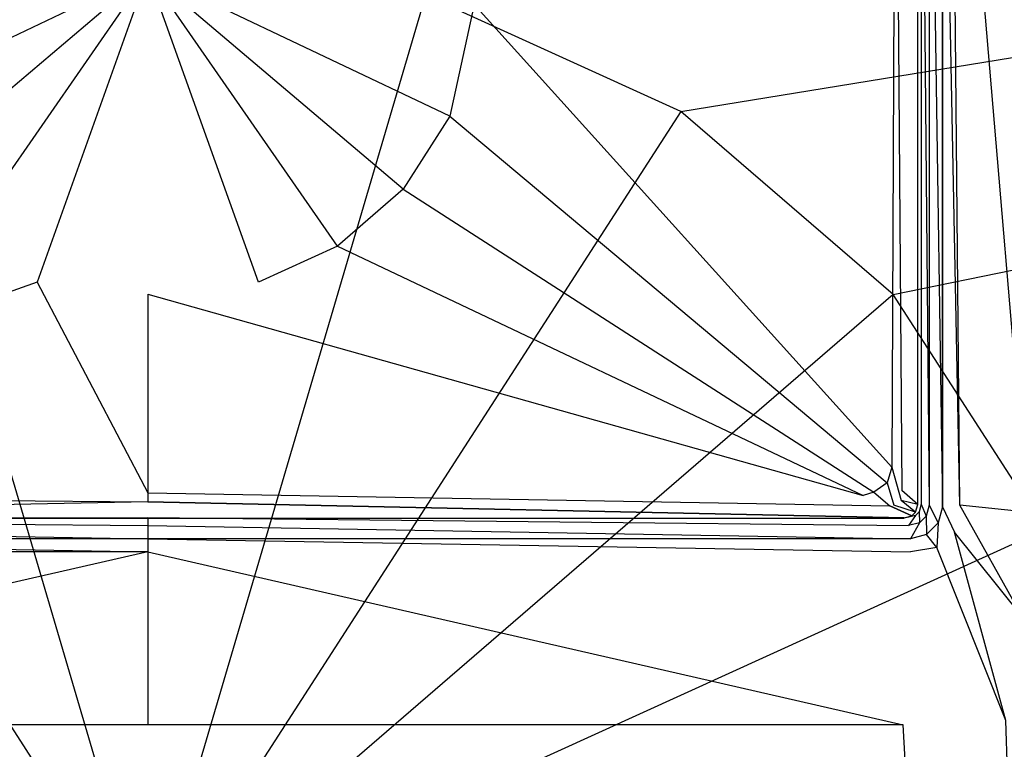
# Model space of a CAD drawing. Extents: x 0 to 1.5, y -0.9 to 0.
# Tile 5 of 8: x 0.73 to 0.86, y -0.19 to -0.1. Entities that reach past the tile are written whole.
import ezdxf

# ---------------------------------------------------------------- set-up
doc = ezdxf.new("R2010")
doc.units = 0
doc.layers.add('L0_ABDCKG_ABLAUF_N_UDA1590ARA21', color=7, linetype='CONTINUOUS')
doc.layers.add('L1_WANNE_N_UDA1590ARA215V___0__', color=7, linetype='CONTINUOUS')

msp = doc.modelspace()

# ---------------------------------------------------------------- linework, layer by layer
at = {"layer": 'L0_ABDCKG_ABLAUF_N_UDA1590ARA21', "color": 8}
for points, invisible_edges in [([(0.84389, -0.052357, 0.006604), (0.844667, -0.15704, 0.006604), (0.844878, -0.046954, 0.006604), (0.84389, -0.052357, 0.006604)], 14), ([(0.846667, -0.046954, 0.004604), (0.844878, -0.046954, 0.006604), (0.844667, -0.15704, 0.006604), (0.846667, -0.046954, 0.004604)], 14), ([(0.846668, -0.158781, 0.004604), (0.846667, -0.046954, 0.004604), (0.844667, -0.15704, 0.006604), (0.846668, -0.158781, 0.004604)], 14), ([(0.846668, -0.158781, 0.004604), (0.846668, -0.047001, 0.002769), (0.846667, -0.046954, 0.004604), (0.846668, -0.158781, 0.004604)], 14), ([(0.846668, -0.047001, 0.002769), (0.846668, -0.158781, 0.004604), (0.846668, -0.158796, 0.002769), (0.846668, -0.047001, 0.002769)], 13), ([(0.791002, -0.096044, 0.006604), (0.843412, -0.154123, 0.006604), (0.84389, -0.052357, 0.006604), (0.791002, -0.096044, 0.006604)], 14), ([(0.844667, -0.15704, 0.006604), (0.84389, -0.052357, 0.006604), (0.843412, -0.154123, 0.006604), (0.844667, -0.15704, 0.006604)], 13), ([(0.75, -0.092028, 0.006604), (0.708998, -0.096044, 0.006604), (0.712068, -0.110038, 0.006604), (0.75, -0.092028, 0.006604)], 14), ([(0.75, -0.092028, 0.006604), (0.712068, -0.110038, 0.006604), (0.717947, -0.119222, 0.006604), (0.75, -0.092028, 0.006604)], 14), ([(0.75, -0.092028, 0.006604), (0.717947, -0.119222, 0.006604), (0.726195, -0.12636, 0.006604), (0.75, -0.092028, 0.006604)], 14), ([(0.75, -0.092028, 0.006604), (0.726195, -0.12636, 0.006604), (0.736099, -0.130877, 0.006604), (0.75, -0.092028, 0.006604)], 14), ([(0.75, -0.092028, 0.006604), (0.736099, -0.130877, 0.006604), (0.75, -0.132407, 0.006604), (0.75, -0.092028, 0.006604)], 14), ([(0.791002, -0.096044, 0.006604), (0.75, -0.092028, 0.006604), (0.787932, -0.110038, 0.006604), (0.791002, -0.096044, 0.006604)], 14), ([(0.763901, -0.130877, 0.006604), (0.75, -0.092028, 0.006604), (0.75, -0.132407, 0.006604), (0.763901, -0.130877, 0.006604)], 14), ([(0.787932, -0.110038, 0.006604), (0.75, -0.092028, 0.006604), (0.782053, -0.119222, 0.006604), (0.787932, -0.110038, 0.006604)], 14), ([(0.782053, -0.119222, 0.006604), (0.75, -0.092028, 0.006604), (0.773805, -0.12636, 0.006604), (0.782053, -0.119222, 0.006604)], 14), ([(0.773805, -0.12636, 0.006604), (0.75, -0.092028, 0.006604), (0.763901, -0.130877, 0.006604), (0.773805, -0.12636, 0.006604)], 14), ([(0.843412, -0.154123, 0.006604), (0.791002, -0.096044, 0.006604), (0.787932, -0.110038, 0.006604), (0.843412, -0.154123, 0.006604)], 13), ([(0.842831, -0.156054, 0.006604), (0.787932, -0.110038, 0.006604), (0.782053, -0.119222, 0.006604), (0.842831, -0.156054, 0.006604)], 13), ([(0.787932, -0.110038, 0.006604), (0.842831, -0.156054, 0.006604), (0.843412, -0.154123, 0.006604), (0.787932, -0.110038, 0.006604)], 14), ([(0.841175, -0.157222, 0.006604), (0.782053, -0.119222, 0.006604), (0.773805, -0.12636, 0.006604), (0.841175, -0.157222, 0.006604)], 13), ([(0.782053, -0.119222, 0.006604), (0.841175, -0.157222, 0.006604), (0.842831, -0.156054, 0.006604), (0.782053, -0.119222, 0.006604)], 14), ([(0.726195, -0.12636, 0.006604), (0.660161, -0.157672, 0.006604), (0.736099, -0.130877, 0.006604), (0.726195, -0.12636, 0.006604)], 14), ([(0.839839, -0.157672, 0.006604), (0.773805, -0.12636, 0.006604), (0.763901, -0.130877, 0.006604), (0.839839, -0.157672, 0.006604)], 13), ([(0.773805, -0.12636, 0.006604), (0.839839, -0.157672, 0.006604), (0.841175, -0.157222, 0.006604), (0.773805, -0.12636, 0.006604)], 14), ([(0.75, -0.157337, 0.006604), (0.736099, -0.130877, 0.006604), (0.660161, -0.157672, 0.006604), (0.75, -0.157337, 0.006604)], 13), ([(0.736099, -0.130877, 0.006604), (0.75, -0.157337, 0.006604), (0.75, -0.132407, 0.006604), (0.736099, -0.130877, 0.006604)], 14), ([(0.75, -0.132407, 0.006604), (0.839839, -0.157672, 0.006604), (0.763901, -0.130877, 0.006604), (0.75, -0.132407, 0.006604)], 14), ([(0.839839, -0.157672, 0.006604), (0.75, -0.132407, 0.006604), (0.75, -0.157337, 0.006604), (0.839839, -0.157672, 0.006604)], 13), ([(0.844613, -0.158284, 0.006604), (0.843412, -0.154123, 0.006604), (0.842831, -0.156054, 0.006604), (0.844613, -0.158284, 0.006604)], 13), ([(0.843412, -0.154123, 0.006604), (0.844613, -0.158284, 0.006604), (0.844667, -0.15704, 0.006604), (0.843412, -0.154123, 0.006604)], 14), ([(0.843653, -0.158886, 0.006604), (0.842831, -0.156054, 0.006604), (0.841175, -0.157222, 0.006604), (0.843653, -0.158886, 0.006604)], 13), ([(0.842831, -0.156054, 0.006604), (0.843653, -0.158886, 0.006604), (0.844613, -0.158284, 0.006604), (0.842831, -0.156054, 0.006604)], 14), ([(0.75, -0.158439, 0.006604), (0.660161, -0.157672, 0.006604), (0.656814, -0.15895, 0.006604), (0.75, -0.158439, 0.006604)], 13), ([(0.660161, -0.157672, 0.006604), (0.75, -0.158439, 0.006604), (0.75, -0.157337, 0.006604), (0.660161, -0.157672, 0.006604)], 14), ([(0.843186, -0.15895, 0.006604), (0.75, -0.157337, 0.006604), (0.75, -0.158439, 0.006604), (0.843186, -0.15895, 0.006604)], 13), ([(0.75, -0.157337, 0.006604), (0.843186, -0.15895, 0.006604), (0.839839, -0.157672, 0.006604), (0.75, -0.157337, 0.006604)], 14), ([(0.843186, -0.15895, 0.006604), (0.841175, -0.157222, 0.006604), (0.839839, -0.157672, 0.006604), (0.843186, -0.15895, 0.006604)], 13), ([(0.841175, -0.157222, 0.006604), (0.843186, -0.15895, 0.006604), (0.843653, -0.158886, 0.006604), (0.841175, -0.157222, 0.006604)], 14), ([(0.846668, -0.158781, 0.004604), (0.844667, -0.15704, 0.006604), (0.844613, -0.158284, 0.006604), (0.846668, -0.158781, 0.004604)], 14), ([(0.656814, -0.15895, 0.006604), (0.655021, -0.160471, 0.004604), (0.75, -0.158439, 0.006604), (0.656814, -0.15895, 0.006604)], 14), ([(0.75, -0.158439, 0.006604), (0.655021, -0.160471, 0.004604), (0.75, -0.160471, 0.004604), (0.75, -0.158439, 0.006604)], 14), ([(0.844979, -0.160471, 0.004604), (0.75, -0.158439, 0.006604), (0.75, -0.160471, 0.004604), (0.844979, -0.160471, 0.004604)], 14), ([(0.75, -0.158439, 0.006604), (0.844979, -0.160471, 0.004604), (0.843186, -0.15895, 0.006604), (0.75, -0.158439, 0.006604)], 14), ([(0.843186, -0.15895, 0.006604), (0.845951, -0.16021, 0.004604), (0.843653, -0.158886, 0.006604), (0.843186, -0.15895, 0.006604)], 14), ([(0.845951, -0.16021, 0.004604), (0.843186, -0.15895, 0.006604), (0.844979, -0.160471, 0.004604), (0.845951, -0.16021, 0.004604)], 14), ([(0.846407, -0.159755, 0.004604), (0.844613, -0.158284, 0.006604), (0.843653, -0.158886, 0.006604), (0.846407, -0.159755, 0.004604)], 14), ([(0.846407, -0.159755, 0.004604), (0.843653, -0.158886, 0.006604), (0.845951, -0.16021, 0.004604), (0.846407, -0.159755, 0.004604)], 14), ([(0.846668, -0.158781, 0.004604), (0.844613, -0.158284, 0.006604), (0.846407, -0.159755, 0.004604), (0.846668, -0.158781, 0.004604)], 14), ([(0.846407, -0.159755, 0.004604), (0.846668, -0.158796, 0.002769), (0.846668, -0.158781, 0.004604), (0.846407, -0.159755, 0.004604)], 14), ([(0.846668, -0.158796, 0.002769), (0.846407, -0.159755, 0.004604), (0.846408, -0.159769, 0.002769), (0.846668, -0.158796, 0.002769)], 13), ([(0.75, -0.160471, 0.004604), (0.655021, -0.160486, 0.002769), (0.75, -0.160486, 0.002769), (0.75, -0.160471, 0.004604)], 13), ([(0.655021, -0.160486, 0.002769), (0.75, -0.160471, 0.004604), (0.655021, -0.160471, 0.004604), (0.655021, -0.160486, 0.002769)], 14), ([(0.844979, -0.160471, 0.004604), (0.75, -0.160486, 0.002769), (0.844979, -0.160486, 0.002769), (0.844979, -0.160471, 0.004604)], 13), ([(0.75, -0.160486, 0.002769), (0.844979, -0.160471, 0.004604), (0.75, -0.160471, 0.004604), (0.75, -0.160486, 0.002769)], 14), ([(0.844979, -0.160471, 0.004604), (0.845952, -0.160225, 0.002769), (0.845951, -0.16021, 0.004604), (0.844979, -0.160471, 0.004604)], 14), ([(0.845952, -0.160225, 0.002769), (0.844979, -0.160471, 0.004604), (0.844979, -0.160486, 0.002769), (0.845952, -0.160225, 0.002769)], 13), ([(0.845951, -0.16021, 0.004604), (0.846408, -0.159769, 0.002769), (0.846407, -0.159755, 0.004604), (0.845951, -0.16021, 0.004604)], 14), ([(0.846408, -0.159769, 0.002769), (0.845951, -0.16021, 0.004604), (0.845952, -0.160225, 0.002769), (0.846408, -0.159769, 0.002769)], 13)]:
    msp.add_3dface(points, dxfattribs=dict(at, invisible_edges=invisible_edges))
at = {"layer": 'L1_WANNE_N_UDA1590ARA215V___0__', "color": 8}
for points, invisible_edges in [([(1.489568, -0.00017), (0.816942, -0.109445), (0.784884, -0.094866), (1.489568, -0.00017)], 13), ([(0.816942, -0.109445), (1.489568, -0.00017), (1.493383, -0.000197), (0.816942, -0.109445)], 14), ([(1.493383, -0.000197), (0.843576, -0.132428), (0.816942, -0.109445), (1.493383, -0.000197)], 13), ([(0.843576, -0.132428), (1.493383, -0.000197), (1.496439, -0.00104), (0.843576, -0.132428)], 14), ([(1.496439, -0.00104), (0.86263, -0.161952), (0.843576, -0.132428), (1.496439, -0.00104)], 13), ([(0.848113, -0.158871, 0.001841), (0.847097, -0.046915, 0.002769), (0.847097, -0.158738, 0.002769), (0.848113, -0.158871, 0.001841)], 13), ([(0.847097, -0.046915, 0.002769), (0.848113, -0.158871, 0.001841), (0.848113, -0.046915, 0.001841), (0.847097, -0.046915, 0.002769)], 14), ([(0.849771, -0.159088, 0.001492), (0.848113, -0.046915, 0.001841), (0.848113, -0.158871, 0.001841), (0.849771, -0.159088, 0.001492)], 13), ([(0.848113, -0.046915, 0.001841), (0.849771, -0.159088, 0.001492), (0.849771, -0.046915, 0.001492), (0.848113, -0.046915, 0.001841)], 14), ([(0.849771, -0.159088, 0.006175), (0.849771, -0.046915, 0.003426), (0.849771, -0.159088, 0.004929), (0.849771, -0.159088, 0.006175)], 13), ([(0.849771, -0.046915, 0.003426), (0.849771, -0.159088, 0.006175), (0.849771, -0.046915, 0.004672), (0.849771, -0.046915, 0.003426)], 14), ([(0.85197, -0.158873, 0.006256), (0.849771, -0.046915, 0.004672), (0.849771, -0.159088, 0.006175), (0.85197, -0.158873, 0.006256)], 14), ([(0.85197, -0.158873, 0.006256), (0.850895, -0.046945, 0.004835), (0.849771, -0.046915, 0.004672), (0.85197, -0.158873, 0.006256)], 14), ([(0.849771, -0.046915, 0.003426), (0.849771, -0.159088, 0.001492), (0.849771, -0.159088, 0.004929), (0.849771, -0.046915, 0.003426)], 13), ([(0.849771, -0.159088, 0.001492), (0.849771, -0.046915, 0.003426), (0.849771, -0.046915, 0.001492), (0.849771, -0.159088, 0.001492)], 14), ([(0.860437, -0.159778, 0.006596), (0.850895, -0.046945, 0.004835), (0.85197, -0.158873, 0.006256), (0.860437, -0.159778, 0.006596)], 14), ([(0.860437, -0.159778, 0.006596), (0.859404, -0.047015, 0.005227), (0.850895, -0.046945, 0.004835), (0.860437, -0.159778, 0.006596)], 14), ([(0.75, -0.213173), (0.715116, -0.094866), (0.75, -0.089871), (0.75, -0.213173)], 14), ([(0.784884, -0.094866), (0.75, -0.213173), (0.75, -0.089871), (0.784884, -0.094866)], 14), ([(0.75, -0.213173), (0.683058, -0.109445), (0.715116, -0.094866), (0.75, -0.213173)], 14), ([(0.816942, -0.109445), (0.75, -0.213173), (0.784884, -0.094866), (0.816942, -0.109445)], 14), ([(0.75, -0.213173), (0.656424, -0.132428), (0.683058, -0.109445), (0.75, -0.213173)], 14), ([(0.843576, -0.132428), (0.75, -0.213173), (0.816942, -0.109445), (0.843576, -0.132428)], 14), ([(0.75, -0.213173), (0.63737, -0.161952), (0.656424, -0.132428), (0.75, -0.213173)], 14), ([(0.86263, -0.161952), (0.75, -0.213173), (0.843576, -0.132428), (0.86263, -0.161952)], 14), ([(0.847746, -0.160234, 0.001841), (0.847097, -0.158738, 0.002769), (0.846836, -0.159711, 0.002769), (0.847746, -0.160234, 0.001841)], 13), ([(0.847097, -0.158738, 0.002769), (0.847746, -0.160234, 0.001841), (0.848113, -0.158871, 0.001841), (0.847097, -0.158738, 0.002769)], 14), ([(0.849232, -0.161088, 0.001492), (0.848113, -0.158871, 0.001841), (0.847746, -0.160234, 0.001841), (0.849232, -0.161088, 0.001492)], 13), ([(0.848113, -0.158871, 0.001841), (0.849232, -0.161088, 0.001492), (0.849771, -0.159088, 0.001492), (0.848113, -0.158871, 0.001841)], 14), ([(0.849232, -0.161088, 0.006191), (0.849771, -0.159088, 0.004929), (0.849232, -0.161088, 0.00495), (0.849232, -0.161088, 0.006191)], 13), ([(0.849771, -0.159088, 0.004929), (0.849232, -0.161088, 0.006191), (0.849771, -0.159088, 0.006175), (0.849771, -0.159088, 0.004929)], 14), ([(0.851308, -0.162264, 0.006272), (0.849771, -0.159088, 0.006175), (0.849232, -0.161088, 0.006191), (0.851308, -0.162264, 0.006272)], 13), ([(0.849232, -0.161088, 0.00495), (0.849771, -0.159088, 0.001492), (0.849232, -0.161088, 0.001492), (0.849232, -0.161088, 0.00495)], 13), ([(0.849771, -0.159088, 0.001492), (0.849232, -0.161088, 0.00495), (0.849771, -0.159088, 0.004929), (0.849771, -0.159088, 0.001492)], 14), ([(0.849771, -0.159088, 0.006175), (0.851308, -0.162264, 0.006272), (0.85197, -0.158873, 0.006256), (0.849771, -0.159088, 0.006175)], 14), ([(0.859786, -0.172828, 0.006611), (0.85197, -0.158873, 0.006256), (0.851308, -0.162264, 0.006272), (0.859786, -0.172828, 0.006611)], 14), ([(0.860437, -0.159778, 0.006596), (0.85197, -0.158873, 0.006256), (0.859786, -0.172828, 0.006611), (0.860437, -0.159778, 0.006596)], 14), ([(0.75, -0.161438, 0.001841), (0.654599, -0.160427, 0.002769), (0.654465, -0.161438, 0.001841), (0.75, -0.161438, 0.001841)], 13), ([(0.654599, -0.160427, 0.002769), (0.75, -0.161438, 0.001841), (0.75, -0.160427, 0.002769), (0.654599, -0.160427, 0.002769)], 14), ([(0.845535, -0.161438, 0.001841), (0.75, -0.160427, 0.002769), (0.75, -0.161438, 0.001841), (0.845535, -0.161438, 0.001841)], 13), ([(0.75, -0.160427, 0.002769), (0.845535, -0.161438, 0.001841), (0.845401, -0.160427, 0.002769), (0.75, -0.160427, 0.002769)], 14), ([(0.845535, -0.161438, 0.001841), (0.846378, -0.160166, 0.002769), (0.845401, -0.160427, 0.002769), (0.845535, -0.161438, 0.001841)], 13), ([(0.846378, -0.160166, 0.002769), (0.845535, -0.161438, 0.001841), (0.846904, -0.161073, 0.001841), (0.846378, -0.160166, 0.002769)], 14), ([(0.846904, -0.161073, 0.001841), (0.846836, -0.159711, 0.002769), (0.846378, -0.160166, 0.002769), (0.846904, -0.161073, 0.001841)], 13), ([(0.846836, -0.159711, 0.002769), (0.846904, -0.161073, 0.001841), (0.847746, -0.160234, 0.001841), (0.846836, -0.159711, 0.002769)], 14), ([(0.847762, -0.162553, 0.001492), (0.847746, -0.160234, 0.001841), (0.846904, -0.161073, 0.001841), (0.847762, -0.162553, 0.001492)], 13), ([(0.847746, -0.160234, 0.001841), (0.847762, -0.162553, 0.001492), (0.849232, -0.161088, 0.001492), (0.847746, -0.160234, 0.001841)], 14), ([(0.75, -0.163089, 0.001492), (0.654465, -0.161438, 0.001841), (0.654247, -0.163089, 0.001492), (0.75, -0.163089, 0.001492)], 13), ([(0.654465, -0.161438, 0.001841), (0.75, -0.163089, 0.001492), (0.75, -0.161438, 0.001841), (0.654465, -0.161438, 0.001841)], 14), ([(0.845753, -0.163089, 0.001492), (0.75, -0.161438, 0.001841), (0.75, -0.163089, 0.001492), (0.845753, -0.163089, 0.001492)], 13), ([(0.75, -0.161438, 0.001841), (0.845753, -0.163089, 0.001492), (0.845535, -0.161438, 0.001841), (0.75, -0.161438, 0.001841)], 14), ([(0.845753, -0.163089, 0.001492), (0.846904, -0.161073, 0.001841), (0.845535, -0.161438, 0.001841), (0.845753, -0.163089, 0.001492)], 13), ([(0.846904, -0.161073, 0.001841), (0.845753, -0.163089, 0.001492), (0.847762, -0.162553, 0.001492), (0.846904, -0.161073, 0.001841)], 14), ([(0.847762, -0.162553, 0.004968), (0.849232, -0.161088, 0.006191), (0.849232, -0.161088, 0.00495), (0.847762, -0.162553, 0.004968)], 13), ([(0.849232, -0.161088, 0.006191), (0.847762, -0.162553, 0.004968), (0.847762, -0.162553, 0.006209), (0.849232, -0.161088, 0.006191)], 14), ([(0.849074, -0.164202, 0.00629), (0.849232, -0.161088, 0.006191), (0.847762, -0.162553, 0.006209), (0.849074, -0.164202, 0.00629)], 13), ([(0.847762, -0.162553, 0.001492), (0.849232, -0.161088, 0.00495), (0.849232, -0.161088, 0.001492), (0.847762, -0.162553, 0.001492)], 13), ([(0.849232, -0.161088, 0.00495), (0.847762, -0.162553, 0.001492), (0.847762, -0.162553, 0.004968), (0.849232, -0.161088, 0.00495)], 14), ([(0.849232, -0.161088, 0.006191), (0.849074, -0.164202, 0.00629), (0.851308, -0.162264, 0.006272), (0.849232, -0.161088, 0.006191)], 14), ([(0.75, -0.213173), (0.627441, -0.195625), (0.63737, -0.161952), (0.75, -0.213173)], 14), ([(0.75, -0.164727, 0.006287), (0.654247, -0.163089, 0.006225), (0.654222, -0.164727, 0.006364), (0.75, -0.164727, 0.006287)], 13), ([(0.654247, -0.163089, 0.006225), (0.75, -0.164727, 0.006287), (0.75, -0.163089, 0.006147), (0.654247, -0.163089, 0.006225)], 14), ([(0.654247, -0.163089, 0.004979), (0.75, -0.163089, 0.001492), (0.654247, -0.163089, 0.001492), (0.654247, -0.163089, 0.004979)], 13), ([(0.75, -0.163089, 0.001492), (0.654247, -0.163089, 0.004979), (0.75, -0.163089, 0.004901), (0.75, -0.163089, 0.001492)], 14), ([(0.654247, -0.163089, 0.004979), (0.75, -0.163089, 0.006147), (0.75, -0.163089, 0.004901), (0.654247, -0.163089, 0.004979)], 13), ([(0.75, -0.163089, 0.006147), (0.654247, -0.163089, 0.004979), (0.654247, -0.163089, 0.006225), (0.75, -0.163089, 0.006147)], 14), ([(0.872559, -0.195625), (0.75, -0.213173), (0.86263, -0.161952), (0.872559, -0.195625)], 14), ([(0.845778, -0.164727, 0.006364), (0.75, -0.163089, 0.006147), (0.75, -0.164727, 0.006287), (0.845778, -0.164727, 0.006364)], 13), ([(0.75, -0.163089, 0.006147), (0.845778, -0.164727, 0.006364), (0.845753, -0.163089, 0.006225), (0.75, -0.163089, 0.006147)], 14), ([(0.75, -0.163089, 0.004901), (0.845753, -0.163089, 0.001492), (0.75, -0.163089, 0.001492), (0.75, -0.163089, 0.004901)], 13), ([(0.845753, -0.163089, 0.001492), (0.75, -0.163089, 0.004901), (0.845753, -0.163089, 0.004979), (0.845753, -0.163089, 0.001492)], 14), ([(0.75, -0.163089, 0.006147), (0.845753, -0.163089, 0.004979), (0.75, -0.163089, 0.004901), (0.75, -0.163089, 0.006147)], 13), ([(0.845753, -0.163089, 0.004979), (0.75, -0.163089, 0.006147), (0.845753, -0.163089, 0.006225), (0.845753, -0.163089, 0.004979)], 14), ([(0.845753, -0.163089, 0.004979), (0.847762, -0.162553, 0.006209), (0.847762, -0.162553, 0.004968), (0.845753, -0.163089, 0.004979)], 13), ([(0.847762, -0.162553, 0.006209), (0.845753, -0.163089, 0.004979), (0.845753, -0.163089, 0.006225), (0.847762, -0.162553, 0.006209)], 14), ([(0.847762, -0.162553, 0.006209), (0.845753, -0.163089, 0.006225), (0.845778, -0.164727, 0.006364), (0.847762, -0.162553, 0.006209)], 14), ([(0.845753, -0.163089, 0.004979), (0.847762, -0.162553, 0.001492), (0.845753, -0.163089, 0.001492), (0.845753, -0.163089, 0.004979)], 13), ([(0.847762, -0.162553, 0.001492), (0.845753, -0.163089, 0.004979), (0.847762, -0.162553, 0.004968), (0.847762, -0.162553, 0.001492)], 14), ([(0.849074, -0.164202, 0.00629), (0.847762, -0.162553, 0.006209), (0.845778, -0.164727, 0.006364), (0.849074, -0.164202, 0.00629)], 14), ([(0.857743, -0.185907, 0.006629), (0.851308, -0.162264, 0.006272), (0.849074, -0.164202, 0.00629), (0.857743, -0.185907, 0.006629)], 14), ([(0.859786, -0.172828, 0.006611), (0.851308, -0.162264, 0.006272), (0.857743, -0.185907, 0.006629), (0.859786, -0.172828, 0.006611)], 14), ([(0.849074, -0.164202, 0.00629), (0.845778, -0.164727, 0.006364), (0.844844, -0.18643, 0.0067), (0.849074, -0.164202, 0.00629)], 14), ([(0.857743, -0.185907, 0.006629), (0.849074, -0.164202, 0.00629), (0.844844, -0.18643, 0.0067), (0.857743, -0.185907, 0.006629)], 14), ([(0.655156, -0.18643, 0.0067), (0.75, -0.164727, 0.006287), (0.654222, -0.164727, 0.006364), (0.655156, -0.18643, 0.0067)], 13), ([(0.75, -0.164727, 0.006287), (0.655156, -0.18643, 0.0067), (0.75, -0.18643, 0.006626), (0.75, -0.164727, 0.006287)], 14), ([(0.844844, -0.18643, 0.0067), (0.75, -0.164727, 0.006287), (0.75, -0.18643, 0.006626), (0.844844, -0.18643, 0.0067)], 13), ([(0.75, -0.164727, 0.006287), (0.844844, -0.18643, 0.0067), (0.845778, -0.164727, 0.006364), (0.75, -0.164727, 0.006287)], 14), ([(0.75, -0.72002, 0.013404), (0.655156, -0.18643, 0.0067), (0.62548, -0.72002, 0.013423), (0.75, -0.72002, 0.013404)], 14), ([(0.75, -0.18643, 0.006626), (0.655156, -0.18643, 0.0067), (0.75, -0.72002, 0.013404), (0.75, -0.18643, 0.006626)], 14), ([(0.844844, -0.18643, 0.0067), (0.75, -0.18643, 0.006626), (0.75, -0.72002, 0.013404), (0.844844, -0.18643, 0.0067)], 14), ([(0.87452, -0.72002, 0.013423), (0.844844, -0.18643, 0.0067), (0.75, -0.72002, 0.013404), (0.87452, -0.72002, 0.013423)], 14), ([(0.87452, -0.72002, 0.013423), (0.857743, -0.185907, 0.006629), (0.844844, -0.18643, 0.0067), (0.87452, -0.72002, 0.013423)], 14)]:
    msp.add_3dface(points, dxfattribs=dict(at, invisible_edges=invisible_edges))

doc.saveas('drawing.dxf')
